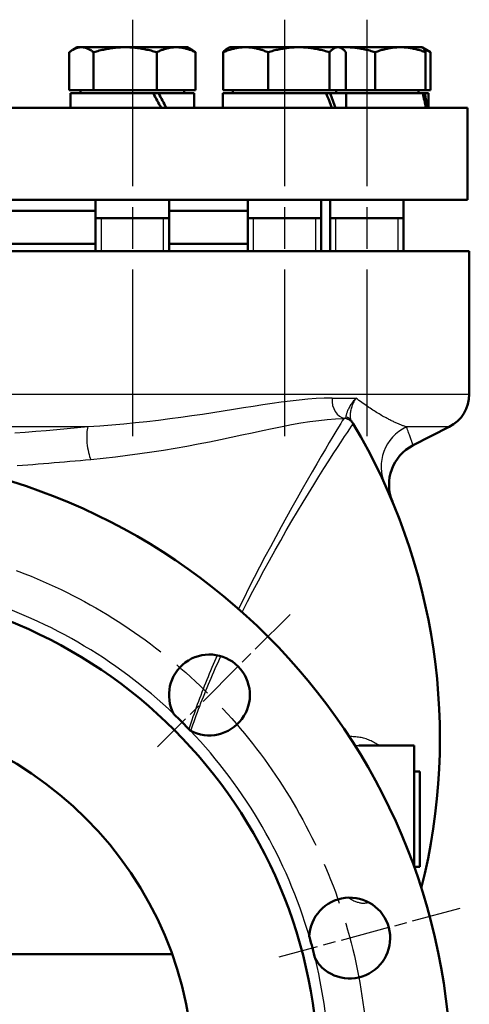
# Model space of a CAD drawing. Header units: millimetres. Extents: x 123 to 1447, y 427 to 1954.
# Tile 16 of 22: x 1310 to 1432, y 1226 to 1494. Entities that reach past the tile are written whole.
import ezdxf

# ---------------------------------------------------------------- set-up
doc = ezdxf.new("R2010")
doc.units = ezdxf.units.MM
doc.header["$LTSCALE"] = 8
doc.linetypes.add('CHAIN', pattern=[0.3543, 0.2362, -0.0295, 0.0591, -0.0295])
for name, color, linetype, lineweight in [('Gewinde(DIN)', 3, 'Continuous', 25), ('Mittellinie(DIN)', 4, 'CHAIN', 25), ('Mittelpunktmarkierung(DIN)', 4, 'CHAIN', 25), ('Sichtbare Kanten(DIN)', 7, 'Continuous', 50), ('Sichtbare tangentiale Kanten(DIN)', 3, 'Continuous', 25)]:
    doc.layers.add(name, color=color, linetype=linetype, lineweight=lineweight)

msp = doc.modelspace()

# ---------------------------------------------------------------- linework, layer by layer
at = {"layer": 'Gewinde(DIN)'}
for p, q in [((1331.76, 1439.59), (1331.76, 1430.59)), ((1348.77, 1430.59), (1348.77, 1439.59)), ((1373.15, 1439.59), (1373.15, 1430.59)), ((1390.15, 1430.59), (1390.15, 1439.59)), ((1395.55, 1439.59), (1395.55, 1430.59)), ((1412.55, 1430.59), (1412.55, 1439.59))]:
    msp.add_line(p, q, dxfattribs=at)
at = {"layer": 'Mittellinie(DIN)', "linetype": 'CHAIN', "ltscale": 23.990969}
for p, q in [((1340.26, 1493.59), (1340.26, 1375.12)), ((1381.65, 1493.59), (1381.65, 1375.12)), ((1404.05, 1493.59), (1404.05, 1375.12))]:
    msp.add_line(p, q, dxfattribs=at)
msp.add_circle((1256.93, 1205.59), 147.5, dxfattribs=at)
at = {"layer": 'Mittelpunktmarkierung(DIN)', "linetype": 'CHAIN', "ltscale": 7.083847}
for p, q in [((1383.15, 1331.81), (1347.09, 1295.74)), ((1429.35, 1251.79), (1380.08, 1238.59))]:
    msp.add_line(p, q, dxfattribs=at)
at = {"layer": 'Sichtbare Kanten(DIN)'}
for p, q in [((1323.09, 1474.39), (1323.09, 1484.75)), ((1325.26, 1486.09), (1324.03, 1485.38)), ((1326.41, 1486.09), (1325.26, 1486.09)), ((1338.31, 1486.09), (1326.41, 1486.09)), ((1329.72, 1474.39), (1329.72, 1484.75)), ((1352.17, 1486.09), (1338.31, 1486.09)), ((1346.89, 1474.39), (1346.89, 1484.75)), ((1355.26, 1486.09), (1352.17, 1486.09)), ((1355.26, 1486.09), (1356.5, 1485.38)), ((1357.44, 1474.39), (1357.44, 1484.75)), ((1364.92, 1474.39), (1364.92, 1484.75)), ((1366.65, 1486.09), (1366.12, 1485.78)), ((1371.04, 1486.09), (1366.65, 1486.09)), ((1385.53, 1486.09), (1371.04, 1486.09)), ((1377.17, 1474.39), (1377.17, 1484.75)), ((1396.14, 1486.09), (1385.53, 1486.09)), ((1393.9, 1474.39), (1393.9, 1484.75)), ((1396.65, 1486.09), (1396.14, 1486.09)), ((1398.31, 1486.09), (1396.65, 1486.09)), ((1396.65, 1486.09), (1397.18, 1485.78)), ((1413.18, 1486.09), (1398.31, 1486.09)), ((1398.38, 1474.39), (1398.38, 1484.75)), ((1406.31, 1474.39), (1406.31, 1484.75)), ((1419.05, 1486.09), (1413.18, 1486.09)), ((1419.05, 1486.09), (1419.18, 1486.01)), ((1419.18, 1486.01), (1421.37, 1484.75)), ((1420.05, 1474.39), (1420.05, 1484.75)), ((1421.37, 1474.39), (1421.37, 1484.75)), ((1329.72, 1474.39), (1323.09, 1474.39)), ((1345.95, 1473.59), (1323.46, 1473.59)), ((1323.46, 1473.59), (1323.46, 1469.59)), ((1326.17, 1474.39), (1326.17, 1473.59)), ((1346.89, 1474.39), (1329.72, 1474.39)), ((1345.95, 1473.59), (1346.39, 1473.59)), ((1346.39, 1473.59), (1347.43, 1473.59)), ((1357.44, 1474.39), (1346.89, 1474.39)), ((1357.06, 1473.59), (1347.43, 1473.59)), ((1354.36, 1474.39), (1354.36, 1473.59)), ((1357.06, 1473.59), (1357.06, 1469.59)), ((1392.95, 1473.59), (1364.85, 1473.59)), ((1364.85, 1473.59), (1364.85, 1469.59)), ((1377.17, 1474.39), (1364.92, 1474.39)), ((1367.55, 1474.39), (1367.55, 1473.59)), ((1393.9, 1474.39), (1377.17, 1474.39)), ((1392.95, 1473.59), (1394.08, 1473.59)), ((1398.38, 1474.39), (1393.9, 1474.39)), ((1398.45, 1473.59), (1394.08, 1473.59)), ((1395.74, 1474.39), (1395.74, 1473.59)), ((1406.31, 1474.39), (1398.38, 1474.39)), ((1419.24, 1473.59), (1398.45, 1473.59)), ((1398.45, 1473.59), (1398.45, 1469.59)), ((1420.05, 1474.39), (1406.31, 1474.39)), ((1418.14, 1474.39), (1418.14, 1473.59)), ((1419.24, 1473.59), (1419.86, 1473.59)), ((1420.85, 1473.59), (1419.86, 1473.59)), ((1421.37, 1474.39), (1420.05, 1474.39)), ((1420.85, 1473.59), (1420.85, 1469.59)), ((1431.43, 1469.59), (1082.43, 1469.59)), ((1431.43, 1469.59), (1431.43, 1444.59)), ((1431.43, 1444.59), (1082.43, 1444.59)), ((1330.26, 1444.59), (1330.26, 1430.59)), ((1350.26, 1444.59), (1350.26, 1430.59)), ((1371.65, 1444.59), (1371.65, 1430.59)), ((1391.65, 1444.59), (1391.65, 1430.59)), ((1394.05, 1444.59), (1394.05, 1430.59)), ((1414.05, 1444.59), (1414.05, 1430.59)), ((1296.19, 1441.59), (1330.26, 1441.59)), ((1350.26, 1441.59), (1371.65, 1441.59)), ((1330.26, 1439.59), (1350.26, 1439.59)), ((1371.65, 1439.59), (1391.65, 1439.59)), ((1394.05, 1439.59), (1414.05, 1439.59)), ((1431.93, 1430.59), (1081.93, 1430.59)), ((1296.19, 1432.59), (1330.26, 1432.59)), ((1350.26, 1432.59), (1371.65, 1432.59)), ((1431.93, 1391.72), (1431.93, 1430.59)), ((1400.35, 1383.65), (1400.32, 1383.69)), ((1416.64, 1377.8), (1426.47, 1382.81)), ((1416.93, 1296.09), (1401.9, 1296.09)), ((1416.93, 1263.03), (1416.93, 1296.09)), ((1418.43, 1289.09), (1416.93, 1289.09)), ((1418.43, 1289.09), (1418.43, 1263.09)), ((1418.43, 1263.09), (1416.93, 1263.09)), ((1162.81, 1239.39), (1351.04, 1239.39))]:
    msp.add_line(p, q, dxfattribs=at)
at = {"layer": 'Sichtbare Kanten(DIN)', "flags": 128}
for points in [[(1326.41, 1486.09), (1326.27, 1486.09), (1326.14, 1486.08), (1326.01, 1486.07), (1325.88, 1486.05), (1325.74, 1486.03), (1325.61, 1486.01), (1325.48, 1485.98), (1325.35, 1485.94), (1325.21, 1485.9), (1325.08, 1485.86), (1324.95, 1485.81), (1324.81, 1485.76), (1324.67, 1485.7), (1324.54, 1485.64), (1324.4, 1485.57), (1324.26, 1485.5), (1324.12, 1485.43), (1323.98, 1485.35), (1323.84, 1485.26), (1323.69, 1485.17), (1323.54, 1485.07), (1323.4, 1484.97), (1323.24, 1484.86), (1323.09, 1484.75)], [(1329.72, 1484.75), (1329.57, 1484.86), (1329.42, 1484.97), (1329.27, 1485.07), (1329.12, 1485.17), (1328.98, 1485.26), (1328.83, 1485.35), (1328.69, 1485.43), (1328.55, 1485.5), (1328.41, 1485.57), (1328.28, 1485.64), (1328.14, 1485.7), (1328, 1485.76), (1327.87, 1485.81), (1327.73, 1485.86), (1327.6, 1485.9), (1327.47, 1485.94), (1327.33, 1485.98), (1327.2, 1486.01), (1327.07, 1486.03), (1326.94, 1486.05), (1326.8, 1486.07), (1326.67, 1486.08), (1326.54, 1486.09), (1326.41, 1486.09)], [(1338.31, 1486.09), (1337.96, 1486.09), (1337.62, 1486.08), (1337.28, 1486.07), (1336.93, 1486.05), (1336.59, 1486.03), (1336.25, 1486.01), (1335.91, 1485.98), (1335.56, 1485.94), (1335.22, 1485.9), (1334.87, 1485.86), (1334.52, 1485.81), (1334.17, 1485.76), (1333.82, 1485.7), (1333.46, 1485.64), (1333.11, 1485.57), (1332.75, 1485.5), (1332.38, 1485.43), (1332.02, 1485.35), (1331.64, 1485.26), (1331.27, 1485.17), (1330.89, 1485.07), (1330.51, 1484.97), (1330.12, 1484.86), (1329.72, 1484.75)], [(1346.89, 1484.75), (1346.5, 1484.86), (1346.11, 1484.97), (1345.72, 1485.07), (1345.34, 1485.17), (1344.97, 1485.26), (1344.6, 1485.35), (1344.23, 1485.43), (1343.87, 1485.5), (1343.51, 1485.57), (1343.15, 1485.64), (1342.8, 1485.7), (1342.44, 1485.76), (1342.09, 1485.81), (1341.74, 1485.86), (1341.4, 1485.9), (1341.05, 1485.94), (1340.71, 1485.98), (1340.37, 1486.01), (1340.02, 1486.03), (1339.68, 1486.05), (1339.34, 1486.07), (1338.99, 1486.08), (1338.65, 1486.09), (1338.31, 1486.09)], [(1352.17, 1486.09), (1351.95, 1486.09), (1351.74, 1486.08), (1351.53, 1486.07), (1351.32, 1486.05), (1351.11, 1486.03), (1350.9, 1486.01), (1350.69, 1485.98), (1350.48, 1485.94), (1350.27, 1485.9), (1350.05, 1485.86), (1349.84, 1485.81), (1349.63, 1485.76), (1349.41, 1485.7), (1349.19, 1485.64), (1348.97, 1485.57), (1348.75, 1485.5), (1348.53, 1485.43), (1348.3, 1485.35), (1348.07, 1485.26), (1347.84, 1485.17), (1347.61, 1485.07), (1347.37, 1484.97), (1347.14, 1484.86), (1346.89, 1484.75)], [(1357.44, 1484.75), (1357.19, 1484.86), (1356.96, 1484.97), (1356.72, 1485.07), (1356.49, 1485.17), (1356.26, 1485.26), (1356.03, 1485.35), (1355.8, 1485.43), (1355.58, 1485.5), (1355.36, 1485.57), (1355.14, 1485.64), (1354.92, 1485.7), (1354.7, 1485.76), (1354.49, 1485.81), (1354.28, 1485.86), (1354.06, 1485.9), (1353.85, 1485.94), (1353.64, 1485.98), (1353.43, 1486.01), (1353.22, 1486.03), (1353.01, 1486.05), (1352.8, 1486.07), (1352.59, 1486.08), (1352.38, 1486.09), (1352.17, 1486.09)], [(1356.5, 1485.38), (1356.54, 1485.35), (1356.58, 1485.33), (1356.61, 1485.31), (1356.65, 1485.29), (1356.69, 1485.26), (1356.73, 1485.24), (1356.77, 1485.21), (1356.8, 1485.19), (1356.84, 1485.17), (1356.88, 1485.14), (1356.92, 1485.11), (1356.96, 1485.09), (1357, 1485.06), (1357.04, 1485.04), (1357.08, 1485.01), (1357.12, 1484.98), (1357.16, 1484.95), (1357.2, 1484.93), (1357.24, 1484.9), (1357.28, 1484.87), (1357.32, 1484.84), (1357.36, 1484.81), (1357.4, 1484.78), (1357.44, 1484.75)], [(1371.04, 1486.09), (1370.8, 1486.09), (1370.55, 1486.08), (1370.31, 1486.07), (1370.06, 1486.05), (1369.82, 1486.03), (1369.58, 1486.01), (1369.33, 1485.98), (1369.08, 1485.94), (1368.84, 1485.9), (1368.59, 1485.86), (1368.34, 1485.81), (1368.09, 1485.76), (1367.84, 1485.7), (1367.59, 1485.64), (1367.33, 1485.57), (1367.08, 1485.5), (1366.82, 1485.43), (1366.56, 1485.35), (1366.29, 1485.26), (1366.02, 1485.17), (1365.75, 1485.07), (1365.48, 1484.97), (1365.2, 1484.86), (1364.92, 1484.75)], [(1364.92, 1484.75), (1364.97, 1484.81), (1365.03, 1484.87), (1365.08, 1484.92), (1365.13, 1484.98), (1365.18, 1485.03), (1365.24, 1485.08), (1365.29, 1485.13), (1365.34, 1485.18), (1365.39, 1485.23), (1365.44, 1485.28), (1365.49, 1485.32), (1365.54, 1485.36), (1365.59, 1485.41), (1365.64, 1485.45), (1365.69, 1485.49), (1365.74, 1485.52), (1365.79, 1485.56), (1365.83, 1485.6), (1365.88, 1485.63), (1365.93, 1485.66), (1365.98, 1485.7), (1366.03, 1485.73), (1366.07, 1485.76), (1366.12, 1485.78)], [(1377.17, 1484.75), (1376.89, 1484.86), (1376.61, 1484.97), (1376.33, 1485.07), (1376.06, 1485.17), (1375.79, 1485.26), (1375.53, 1485.35), (1375.27, 1485.43), (1375.01, 1485.5), (1374.75, 1485.57), (1374.5, 1485.64), (1374.24, 1485.7), (1373.99, 1485.76), (1373.74, 1485.81), (1373.49, 1485.86), (1373.25, 1485.9), (1373, 1485.94), (1372.76, 1485.98), (1372.51, 1486.01), (1372.27, 1486.03), (1372.02, 1486.05), (1371.78, 1486.07), (1371.53, 1486.08), (1371.29, 1486.09), (1371.04, 1486.09)], [(1385.53, 1486.09), (1385.2, 1486.09), (1384.86, 1486.08), (1384.53, 1486.07), (1384.19, 1486.05), (1383.86, 1486.03), (1383.53, 1486.01), (1383.19, 1485.98), (1382.86, 1485.94), (1382.52, 1485.9), (1382.18, 1485.86), (1381.84, 1485.81), (1381.5, 1485.76), (1381.16, 1485.7), (1380.81, 1485.64), (1380.47, 1485.57), (1380.11, 1485.5), (1379.76, 1485.43), (1379.4, 1485.35), (1379.04, 1485.26), (1378.68, 1485.17), (1378.31, 1485.07), (1377.93, 1484.97), (1377.55, 1484.86), (1377.17, 1484.75)], [(1393.9, 1484.75), (1393.51, 1484.86), (1393.13, 1484.97), (1392.76, 1485.07), (1392.39, 1485.17), (1392.02, 1485.26), (1391.66, 1485.35), (1391.3, 1485.43), (1390.95, 1485.5), (1390.6, 1485.57), (1390.25, 1485.64), (1389.9, 1485.7), (1389.56, 1485.76), (1389.22, 1485.81), (1388.88, 1485.86), (1388.54, 1485.9), (1388.21, 1485.94), (1387.87, 1485.98), (1387.54, 1486.01), (1387.2, 1486.03), (1386.87, 1486.05), (1386.54, 1486.07), (1386.2, 1486.08), (1385.87, 1486.09), (1385.53, 1486.09)], [(1396.14, 1486.09), (1396.05, 1486.09), (1395.96, 1486.08), (1395.87, 1486.07), (1395.78, 1486.05), (1395.69, 1486.03), (1395.6, 1486.01), (1395.51, 1485.98), (1395.42, 1485.94), (1395.33, 1485.9), (1395.24, 1485.86), (1395.15, 1485.81), (1395.06, 1485.76), (1394.97, 1485.7), (1394.87, 1485.64), (1394.78, 1485.57), (1394.69, 1485.5), (1394.59, 1485.43), (1394.5, 1485.35), (1394.4, 1485.26), (1394.3, 1485.17), (1394.2, 1485.07), (1394.1, 1484.97), (1394, 1484.86), (1393.9, 1484.75)], [(1398.38, 1484.75), (1398.28, 1484.86), (1398.18, 1484.97), (1398.07, 1485.07), (1397.98, 1485.17), (1397.88, 1485.26), (1397.78, 1485.35), (1397.69, 1485.43), (1397.59, 1485.5), (1397.5, 1485.57), (1397.4, 1485.64), (1397.31, 1485.7), (1397.22, 1485.76), (1397.13, 1485.81), (1397.04, 1485.86), (1396.95, 1485.9), (1396.86, 1485.94), (1396.77, 1485.98), (1396.68, 1486.01), (1396.59, 1486.03), (1396.5, 1486.05), (1396.41, 1486.07), (1396.32, 1486.08), (1396.23, 1486.09), (1396.14, 1486.09)], [(1398.31, 1486.09), (1398.24, 1486.09), (1398.18, 1486.09), (1398.11, 1486.09), (1398.05, 1486.09), (1397.98, 1486.09), (1397.92, 1486.09), (1397.85, 1486.08), (1397.78, 1486.08), (1397.72, 1486.08), (1397.65, 1486.08), (1397.59, 1486.08), (1397.52, 1486.08), (1397.46, 1486.07), (1397.39, 1486.07), (1397.33, 1486.07), (1397.26, 1486.06), (1397.2, 1486.06), (1397.13, 1486.06), (1397.07, 1486.05), (1397, 1486.05), (1396.94, 1486.05), (1396.87, 1486.04), (1396.81, 1486.04), (1396.74, 1486.03)], [(1406.31, 1484.75), (1405.94, 1484.86), (1405.58, 1484.97), (1405.22, 1485.07), (1404.86, 1485.17), (1404.51, 1485.26), (1404.17, 1485.35), (1403.83, 1485.43), (1403.49, 1485.5), (1403.15, 1485.57), (1402.82, 1485.64), (1402.49, 1485.7), (1402.16, 1485.76), (1401.83, 1485.81), (1401.51, 1485.86), (1401.19, 1485.9), (1400.87, 1485.94), (1400.54, 1485.98), (1400.22, 1486.01), (1399.91, 1486.03), (1399.59, 1486.05), (1399.27, 1486.07), (1398.95, 1486.08), (1398.63, 1486.09), (1398.31, 1486.09)], [(1413.18, 1486.09), (1412.9, 1486.09), (1412.63, 1486.08), (1412.35, 1486.07), (1412.08, 1486.05), (1411.81, 1486.03), (1411.53, 1486.01), (1411.26, 1485.98), (1410.98, 1485.94), (1410.7, 1485.9), (1410.43, 1485.86), (1410.15, 1485.81), (1409.87, 1485.76), (1409.59, 1485.7), (1409.3, 1485.64), (1409.02, 1485.57), (1408.73, 1485.5), (1408.44, 1485.43), (1408.14, 1485.35), (1407.85, 1485.26), (1407.55, 1485.17), (1407.24, 1485.07), (1406.94, 1484.97), (1406.62, 1484.86), (1406.31, 1484.75)], [(1420.05, 1484.75), (1419.73, 1484.86), (1419.42, 1484.97), (1419.11, 1485.07), (1418.81, 1485.17), (1418.51, 1485.26), (1418.21, 1485.35), (1417.92, 1485.43), (1417.63, 1485.5), (1417.34, 1485.57), (1417.05, 1485.64), (1416.77, 1485.7), (1416.49, 1485.76), (1416.21, 1485.81), (1415.93, 1485.86), (1415.65, 1485.9), (1415.38, 1485.94), (1415.1, 1485.98), (1414.83, 1486.01), (1414.55, 1486.03), (1414.28, 1486.05), (1414, 1486.07), (1413.73, 1486.08), (1413.45, 1486.09), (1413.18, 1486.09)], [(1419.18, 1486.01), (1419.21, 1485.99), (1419.25, 1485.97), (1419.28, 1485.94), (1419.31, 1485.91), (1419.35, 1485.88), (1419.38, 1485.85), (1419.42, 1485.81), (1419.45, 1485.77), (1419.49, 1485.73), (1419.52, 1485.68), (1419.56, 1485.64), (1419.6, 1485.58), (1419.63, 1485.53), (1419.67, 1485.48), (1419.71, 1485.42), (1419.74, 1485.35), (1419.78, 1485.29), (1419.82, 1485.22), (1419.85, 1485.15), (1419.89, 1485.08), (1419.93, 1485), (1419.97, 1484.92), (1420.01, 1484.84), (1420.05, 1484.75)], [(1421.37, 1484.75), (1421.29, 1484.79), (1421.21, 1484.84), (1421.13, 1484.88), (1421.06, 1484.92), (1420.98, 1484.97), (1420.9, 1485.01), (1420.83, 1485.05), (1420.75, 1485.09), (1420.68, 1485.12), (1420.6, 1485.16), (1420.53, 1485.2), (1420.45, 1485.23), (1420.38, 1485.27), (1420.3, 1485.3), (1420.23, 1485.34), (1420.16, 1485.37), (1420.08, 1485.4), (1420.01, 1485.43), (1419.94, 1485.46), (1419.87, 1485.49), (1419.8, 1485.52), (1419.73, 1485.55), (1419.65, 1485.58), (1419.58, 1485.6)], [(1400.32, 1383.69), (1400.32, 1383.7), (1400.31, 1383.71), (1400.3, 1383.73), (1400.29, 1383.74), (1400.28, 1383.76), (1400.27, 1383.78), (1400.26, 1383.8), (1400.25, 1383.82), (1400.23, 1383.84), (1400.22, 1383.86), (1400.2, 1383.89), (1400.19, 1383.92), (1400.17, 1383.94), (1400.15, 1383.97), (1400.13, 1384.01), (1400.11, 1384.04), (1400.09, 1384.07), (1400.07, 1384.11), (1400.05, 1384.15), (1400.03, 1384.18), (1400, 1384.23), (1399.98, 1384.27), (1399.95, 1384.31), (1399.92, 1384.36)]]:
    msp.add_lwpolyline(points, dxfattribs=at)
at = {"layer": 'Sichtbare Kanten(DIN)'}
for radius in [170, 134, 100]:
    msp.add_circle((1256.93, 1205.59), radius, dxfattribs=at)
for centre, radius, start, end in [((1421.93, 1391.72), 10, 297, 0), ((1256.93, 1298.09), 167, 345.8641, 30.8185), ((1422.09, 1367.11), 12, 117, 202.6794), ((1361.23, 1309.89), 11, 241.6929, 208.3071), ((1256.93, 1205.59), 137, 43.6785, 46.3215), ((1399.4, 1243.76), 11, 211.6929, 178.3071), ((1256.93, 1205.59), 137, 13.6785, 16.3215)]:
    msp.add_arc(centre, radius, start, end, dxfattribs=at)
for centre, major_axis, ratio, start_param, end_param in [((1340.26, 1472.2), (-16.06, 28.97), 0.170525, 4.528183, 4.665786), ((1340.26, 1474.97), (-16.06, 28.97), 0.170525, 4.431992, 4.570512), ((1381.65, 1472.2), (-13.63, 28.72), 0.341999, 4.461547, 4.599151), ((1381.65, 1474.97), (-13.63, 28.72), 0.341999, 4.365357, 4.503877), ((1404.05, 1472.2), (-8.67, 28.77), 0.500107, 4.472854, 4.610458), ((1404.05, 1474.97), (-8.67, 28.77), 0.500107, 4.376664, 4.515184)]:
    msp.add_ellipse(centre, major_axis=major_axis, ratio=ratio, start_param=start_param, end_param=end_param, dxfattribs=at)
at = {"layer": 'Sichtbare tangentiale Kanten(DIN)'}
for p, q in [((1081.93, 1391.72), (1431.93, 1391.72)), ((1394.61, 1390.63), (1401.1, 1390.63)), ((1328.18, 1382.81), (1185.67, 1382.81)), ((1426.47, 1382.81), (1414.83, 1382.81))]:
    msp.add_line(p, q, dxfattribs=at)
at = {"layer": 'Sichtbare tangentiale Kanten(DIN)', "flags": 128}
for points in [[(1394.61, 1390.64), (1392.45, 1390.6), (1390.23, 1390.5), (1387.96, 1390.33), (1385.62, 1390.11), (1383.23, 1389.84), (1380.78, 1389.53), (1378.28, 1389.18), (1375.73, 1388.79), (1373.12, 1388.39), (1370.46, 1387.97), (1367.75, 1387.53), (1364.99, 1387.09), (1362.18, 1386.65), (1359.31, 1386.22), (1356.4, 1385.79), (1353.43, 1385.37), (1350.41, 1384.97), (1347.35, 1384.59), (1344.24, 1384.23), (1341.09, 1383.9), (1337.9, 1383.59), (1334.69, 1383.3), (1331.45, 1383.04), (1328.18, 1382.81)], [(1401.1, 1390.63), (1400.87, 1390.38), (1400.65, 1390.12), (1400.44, 1389.87), (1400.25, 1389.61), (1400.06, 1389.36), (1399.88, 1389.11), (1399.71, 1388.86), (1399.55, 1388.61), (1399.41, 1388.37), (1399.27, 1388.13), (1399.14, 1387.89), (1399.03, 1387.66), (1398.92, 1387.44), (1398.82, 1387.22), (1398.74, 1387.01), (1398.66, 1386.81), (1398.59, 1386.61), (1398.53, 1386.43), (1398.48, 1386.25), (1398.44, 1386.09), (1398.4, 1385.93), (1398.37, 1385.79), (1398.35, 1385.66), (1398.34, 1385.54)], [(1399.92, 1384.36), (1399.85, 1384.49), (1399.79, 1384.64), (1399.73, 1384.8), (1399.69, 1384.98), (1399.65, 1385.18), (1399.62, 1385.39), (1399.6, 1385.61), (1399.59, 1385.85), (1399.59, 1386.09), (1399.61, 1386.35), (1399.63, 1386.62), (1399.67, 1386.9), (1399.72, 1387.18), (1399.78, 1387.48), (1399.85, 1387.77), (1399.94, 1388.08), (1400.04, 1388.39), (1400.15, 1388.71), (1400.28, 1389.02), (1400.42, 1389.34), (1400.57, 1389.67), (1400.73, 1389.99), (1400.91, 1390.31), (1401.1, 1390.63)], [(1409.58, 1385.09), (1409.28, 1385.25), (1408.97, 1385.42), (1408.66, 1385.59), (1408.34, 1385.77), (1408.02, 1385.95), (1407.7, 1386.14), (1407.37, 1386.34), (1407.04, 1386.54), (1406.7, 1386.75), (1406.36, 1386.96), (1406.02, 1387.18), (1405.67, 1387.4), (1405.31, 1387.64), (1404.95, 1387.87), (1404.59, 1388.12), (1404.22, 1388.37), (1403.85, 1388.63), (1403.47, 1388.89), (1403.08, 1389.17), (1402.7, 1389.45), (1402.3, 1389.73), (1401.9, 1390.03), (1401.49, 1390.33), (1401.07, 1390.65)], [(1328.96, 1373.98), (1332.32, 1374.31), (1335.65, 1374.69), (1338.97, 1375.1), (1342.26, 1375.54), (1345.52, 1376.01), (1348.75, 1376.51), (1351.94, 1377.04), (1355.08, 1377.61), (1358.18, 1378.19), (1361.22, 1378.79), (1364.21, 1379.4), (1367.14, 1380.02), (1370.02, 1380.63), (1372.85, 1381.23), (1375.62, 1381.82), (1378.32, 1382.39), (1380.97, 1382.93), (1383.56, 1383.43), (1386.09, 1383.88), (1388.55, 1384.27), (1390.96, 1384.59), (1393.3, 1384.84), (1395.57, 1385.01), (1397.78, 1385.09)], [(1397.78, 1385.08), (1397.66, 1384.89), (1397.38, 1384.43), (1396.94, 1383.71), (1396.35, 1382.75), (1395.64, 1381.56), (1394.79, 1380.17), (1393.84, 1378.57), (1392.78, 1376.79), (1391.64, 1374.84), (1390.42, 1372.76), (1389.15, 1370.57), (1387.83, 1368.27), (1386.46, 1365.89), (1385.07, 1363.42), (1383.64, 1360.88), (1382.2, 1358.28), (1380.74, 1355.63), (1379.27, 1352.94), (1377.8, 1350.21), (1376.34, 1347.45), (1374.88, 1344.66), (1373.43, 1341.85), (1371.99, 1339.01), (1370.56, 1336.16), (1369.15, 1333.28)], [(1397.94, 1385.1), (1397.93, 1385.1), (1397.92, 1385.1), (1397.92, 1385.1), (1397.91, 1385.1), (1397.91, 1385.1), (1397.9, 1385.1), (1397.89, 1385.09), (1397.89, 1385.09), (1397.88, 1385.09), (1397.87, 1385.09), (1397.87, 1385.09), (1397.86, 1385.09), (1397.86, 1385.09), (1397.85, 1385.09), (1397.84, 1385.09), (1397.84, 1385.09), (1397.83, 1385.09), (1397.82, 1385.09), (1397.81, 1385.09), (1397.81, 1385.09), (1397.8, 1385.08), (1397.79, 1385.08), (1397.79, 1385.08), (1397.78, 1385.08)], [(1398.04, 1385.13), (1398.03, 1385.12), (1398.03, 1385.12), (1398.02, 1385.12), (1398.02, 1385.12), (1398.02, 1385.12), (1398.01, 1385.12), (1398.01, 1385.12), (1398, 1385.12), (1398, 1385.12), (1398, 1385.11), (1397.99, 1385.11), (1397.99, 1385.11), (1397.98, 1385.11), (1397.98, 1385.11), (1397.97, 1385.11), (1397.97, 1385.11), (1397.97, 1385.11), (1397.96, 1385.11), (1397.96, 1385.11), (1397.95, 1385.1), (1397.95, 1385.1), (1397.95, 1385.1), (1397.94, 1385.1), (1397.94, 1385.1)], [(1398.34, 1385.54), (1398.34, 1385.51), (1398.33, 1385.48), (1398.33, 1385.46), (1398.32, 1385.43), (1398.32, 1385.41), (1398.31, 1385.38), (1398.3, 1385.36), (1398.29, 1385.34), (1398.28, 1385.32), (1398.27, 1385.3), (1398.25, 1385.28), (1398.24, 1385.27), (1398.23, 1385.25), (1398.21, 1385.24), (1398.2, 1385.22), (1398.18, 1385.21), (1398.17, 1385.19), (1398.15, 1385.18), (1398.13, 1385.17), (1398.11, 1385.16), (1398.1, 1385.15), (1398.08, 1385.14), (1398.06, 1385.13), (1398.04, 1385.13)], [(1414.83, 1382.81), (1414.64, 1382.87), (1414.46, 1382.93), (1414.26, 1383), (1414.07, 1383.07), (1413.87, 1383.14), (1413.67, 1383.22), (1413.47, 1383.3), (1413.26, 1383.38), (1413.05, 1383.46), (1412.84, 1383.55), (1412.62, 1383.64), (1412.4, 1383.73), (1412.18, 1383.82), (1411.96, 1383.92), (1411.74, 1384.02), (1411.51, 1384.13), (1411.28, 1384.24), (1411.04, 1384.35), (1410.8, 1384.46), (1410.56, 1384.58), (1410.32, 1384.7), (1410.08, 1384.83), (1409.83, 1384.96), (1409.58, 1385.09)], [(1328.18, 1382.81), (1325.36, 1382.53), (1322.54, 1382.27), (1319.7, 1382.01), (1316.85, 1381.77), (1314, 1381.54), (1311.14, 1381.31), (1308.27, 1381.1)], [(1370.11, 1332.43), (1371.57, 1335.29), (1373.05, 1338.12), (1374.54, 1340.94), (1376.04, 1343.73), (1377.56, 1346.5), (1379.08, 1349.23), (1380.61, 1351.93), (1382.14, 1354.6), (1383.67, 1357.22), (1385.19, 1359.79), (1386.69, 1362.3), (1388.16, 1364.73), (1389.61, 1367.08), (1391.01, 1369.34), (1392.37, 1371.5), (1393.67, 1373.55), (1394.91, 1375.46), (1396.05, 1377.22), (1397.09, 1378.79), (1398, 1380.16), (1398.79, 1381.33), (1399.43, 1382.27), (1399.91, 1382.98), (1400.23, 1383.43), (1400.36, 1383.62)], [(1400.36, 1383.62), (1400.36, 1383.62), (1400.36, 1383.62), (1400.36, 1383.62), (1400.36, 1383.62), (1400.36, 1383.62), (1400.36, 1383.62), (1400.36, 1383.62), (1400.36, 1383.63), (1400.36, 1383.63), (1400.36, 1383.63), (1400.36, 1383.63), (1400.36, 1383.63), (1400.36, 1383.63), (1400.36, 1383.63), (1400.36, 1383.63), (1400.35, 1383.63), (1400.35, 1383.64), (1400.35, 1383.64), (1400.35, 1383.64), (1400.35, 1383.64), (1400.35, 1383.64), (1400.35, 1383.64), (1400.35, 1383.64), (1400.35, 1383.65)], [(1416.64, 1377.8), (1416.64, 1377.81), (1416.63, 1377.83), (1416.61, 1377.88), (1416.59, 1377.94), (1416.56, 1378.02), (1416.53, 1378.12), (1416.49, 1378.24), (1416.44, 1378.37), (1416.39, 1378.53), (1416.33, 1378.7), (1416.27, 1378.88), (1416.2, 1379.09), (1416.12, 1379.31), (1416.03, 1379.55), (1415.94, 1379.8), (1415.85, 1380.07), (1415.74, 1380.36), (1415.63, 1380.66), (1415.52, 1380.98), (1415.39, 1381.32), (1415.26, 1381.67), (1415.13, 1382.03), (1414.98, 1382.41), (1414.83, 1382.81)], [(1308.89, 1372.31), (1310.33, 1372.41), (1311.78, 1372.52), (1313.22, 1372.62), (1314.66, 1372.73), (1316.1, 1372.85), (1317.54, 1372.96), (1318.97, 1373.08), (1320.41, 1373.2), (1321.84, 1373.32), (1323.27, 1373.45), (1324.69, 1373.58), (1326.12, 1373.71), (1327.54, 1373.84), (1328.96, 1373.98)], [(1363.33, 1320.68), (1362.96, 1319.84), (1362.6, 1319), (1362.24, 1318.16), (1361.89, 1317.32), (1361.53, 1316.48), (1361.18, 1315.64), (1360.84, 1314.8), (1360.5, 1313.96), (1360.16, 1313.12), (1359.83, 1312.28), (1359.5, 1311.44), (1359.18, 1310.61), (1358.86, 1309.77), (1358.54, 1308.94), (1358.23, 1308.1), (1357.92, 1307.27), (1357.62, 1306.43), (1357.32, 1305.59), (1357.03, 1304.75), (1356.74, 1303.91), (1356.46, 1303.07), (1356.18, 1302.23), (1355.9, 1301.39), (1355.64, 1300.56)], [(1356.16, 1300.09), (1356.45, 1300.93), (1356.74, 1301.78), (1357.04, 1302.63), (1357.34, 1303.48), (1357.65, 1304.33), (1357.97, 1305.18), (1358.29, 1306.03), (1358.61, 1306.87), (1358.93, 1307.72), (1359.26, 1308.56), (1359.6, 1309.41), (1359.94, 1310.25), (1360.28, 1311.1), (1360.63, 1311.94), (1360.98, 1312.79), (1361.34, 1313.64), (1361.7, 1314.49), (1362.07, 1315.34), (1362.44, 1316.19), (1362.81, 1317.04), (1363.18, 1317.89), (1363.56, 1318.74), (1363.95, 1319.59), (1364.33, 1320.44)], [(1407.42, 1296.09), (1407.11, 1296.31), (1406.8, 1296.51), (1406.49, 1296.71), (1406.17, 1296.89), (1405.85, 1297.07), (1405.53, 1297.23), (1405.2, 1297.39), (1404.87, 1297.53), (1404.54, 1297.67), (1404.2, 1297.79), (1403.86, 1297.91), (1403.52, 1298.01), (1403.18, 1298.11), (1402.83, 1298.2), (1402.49, 1298.27), (1402.14, 1298.34), (1401.78, 1298.4), (1401.43, 1298.44), (1401.08, 1298.48), (1400.72, 1298.51), (1400.36, 1298.53), (1400.01, 1298.54), (1399.65, 1298.54), (1399.29, 1298.53)], [(1400.86, 1296.07), (1400.9, 1296.07), (1400.95, 1296.08), (1400.99, 1296.08), (1401.03, 1296.08), (1401.08, 1296.08), (1401.12, 1296.09), (1401.16, 1296.09), (1401.21, 1296.09), (1401.25, 1296.09), (1401.29, 1296.09), (1401.34, 1296.1), (1401.38, 1296.1), (1401.42, 1296.1), (1401.47, 1296.1), (1401.51, 1296.1), (1401.55, 1296.1), (1401.6, 1296.1), (1401.64, 1296.1), (1401.69, 1296.1), (1401.73, 1296.1), (1401.77, 1296.1), (1401.82, 1296.1), (1401.86, 1296.11), (1401.9, 1296.11)], [(1399.08, 1254.77), (1399.32, 1254.6), (1399.56, 1254.45), (1399.8, 1254.3), (1400.04, 1254.17), (1400.28, 1254.04), (1400.52, 1253.92), (1400.75, 1253.81), (1400.99, 1253.71), (1401.22, 1253.62), (1401.46, 1253.54), (1401.69, 1253.47), (1401.92, 1253.41), (1402.15, 1253.36), (1402.38, 1253.32), (1402.6, 1253.28), (1402.83, 1253.26), (1403.05, 1253.25), (1403.28, 1253.25), (1403.5, 1253.27), (1403.72, 1253.29), (1403.94, 1253.32), (1404.17, 1253.36), (1404.38, 1253.41), (1404.6, 1253.47)]]:
    msp.add_lwpolyline(points, dxfattribs=at)
at = {"layer": 'Sichtbare tangentiale Kanten(DIN)'}
for start, end in [(46.3215, 73.6785), (16.3215, 43.6785), (346.3215, 13.6785)]:
    msp.add_arc((1256.93, 1205.59), 137, start, end, dxfattribs=at)
for centre, major_axis, ratio, start_param, end_param in [((1398.52, 1390.09), (0, -5), 0.786986, 4.603641, 6.160733), ((1397.78, 1382.08), (-2.5, 1.66), 0.999887, 4.26671, 5.299649), ((1397.77, 1382.11), (2.58, 1.54), 0.998284, 0, 0.978636), ((1397.75, 1382.15), (2.58, 1.54), 0.995625, 0, 0.938173), ((1397.35, 1382.81), (2.57, 1.55), 0.924292, 0, 0.719115), ((1329.14, 1378.35), (-0.49, 4.98), 0.241904, 0.438473, 2.62138), ((1419.91, 1372.11), (-10.93, -4.96), 0.986239, 4.728888, 6.283185)]:
    msp.add_ellipse(centre, major_axis=major_axis, ratio=ratio, start_param=start_param, end_param=end_param, dxfattribs=at)

doc.saveas('drawing.dxf')
